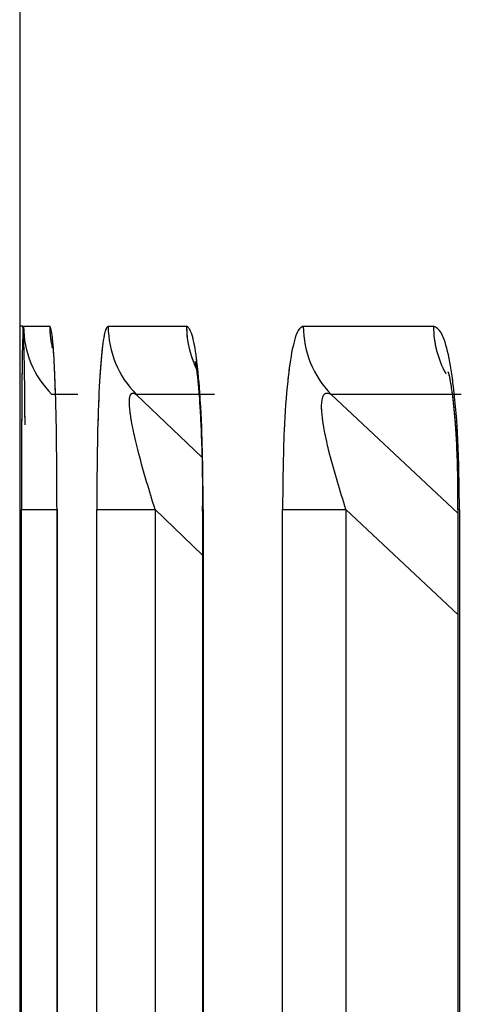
# Model space of a CAD drawing. Header units: inches. Extents: x 0.1 to 16.9, y 0.1 to 10.9.
# Tile 21 of 235: x 6.440313 to 6.440463, y 2.44769 to 2.448026. Entities that reach past the tile are written whole.
import ezdxf

# ---------------------------------------------------------------- set-up
doc = ezdxf.new("R2010")
doc.units = ezdxf.units.IN
doc.header["$MEASUREMENT"] = 0
doc.linetypes.add('PHANTOM', pattern=[0.49999999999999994, 0.25, -0.05, 0.05, -0.05, 0.05, -0.05])

msp = doc.modelspace()

# ---------------------------------------------------------------- linework, layer by layer
at = {"color": 7, "linetype": 'Continuous', "lineweight": 25}
for p, q in [((6.440312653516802, 2.452345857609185), (6.440312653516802, 2.443469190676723)), ((6.440313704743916, 2.447921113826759), (6.440312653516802, 2.447921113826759)), ((6.44031396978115, 2.447921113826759), (6.440322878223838, 2.447921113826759)), ((6.440342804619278, 2.447921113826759), (6.440369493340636, 2.447921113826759)), ((6.440409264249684, 2.447921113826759), (6.440453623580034, 2.447921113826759)), ((6.440332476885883, 2.447897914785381), (6.440323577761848, 2.447897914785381)), ((6.44037904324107, 2.447897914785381), (6.440352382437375, 2.447897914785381)), ((6.440352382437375, 2.447897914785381), (6.440374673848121, 2.447876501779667)), ((6.440463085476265, 2.447897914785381), (6.440418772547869, 2.447897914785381)), ((6.440418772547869, 2.447897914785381), (6.440461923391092, 2.447857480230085)), ((6.440461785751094, 2.447862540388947), (6.440461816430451, 2.447858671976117)), ((6.440313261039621, 2.443469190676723), (6.440313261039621, 2.447858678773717)), ((6.440313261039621, 2.447858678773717), (6.440325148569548, 2.447858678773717)), ((6.440325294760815, 2.447858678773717), (6.440325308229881, 2.447852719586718)), ((6.440325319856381, 2.447858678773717), (6.440325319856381, 2.443469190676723)), ((6.440325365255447, 2.447858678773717), (6.440325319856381, 2.447858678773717)), ((6.440325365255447, 2.447858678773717), (6.440325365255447, 2.443469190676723)), ((6.440338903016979, 2.443469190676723), (6.440338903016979, 2.447858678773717)), ((6.440338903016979, 2.447858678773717), (6.440358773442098, 2.447858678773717)), ((6.440358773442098, 2.447858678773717), (6.440358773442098, 2.443469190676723)), ((6.440374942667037, 2.447843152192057), (6.440358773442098, 2.447858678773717)), ((6.440374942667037, 2.447858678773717), (6.440374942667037, 2.443469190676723)), ((6.44037516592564, 2.447858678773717), (6.440374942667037, 2.447858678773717)), ((6.44037516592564, 2.447858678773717), (6.44037516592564, 2.443469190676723)), ((6.440402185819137, 2.443469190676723), (6.440402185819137, 2.447858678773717)), ((6.440402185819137, 2.447858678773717), (6.440423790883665, 2.447858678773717)), ((6.440423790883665, 2.447858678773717), (6.440423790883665, 2.443469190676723)), ((6.440461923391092, 2.447822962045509), (6.440423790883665, 2.447858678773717)), ((6.440461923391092, 2.447858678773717), (6.440461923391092, 2.443469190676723)), ((6.440462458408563, 2.447858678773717), (6.440461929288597, 2.447858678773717)), ((6.440462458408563, 2.447858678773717), (6.440462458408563, 2.443469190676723))]:
    msp.add_line(p, q, dxfattribs=at)
at = {"color": 7, "linetype": 'PHANTOM', "lineweight": 18}
for p, q in [((6.440312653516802, 2.452345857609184), (6.440312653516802, 2.443469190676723)), ((6.440312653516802, 2.452345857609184), (6.440312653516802, 2.443469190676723)), ((6.440312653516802, 2.452345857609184), (6.440312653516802, 2.443469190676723)), ((6.440313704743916, 2.447921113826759), (6.440312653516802, 2.447921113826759)), ((6.440313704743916, 2.447921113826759), (6.440312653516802, 2.447921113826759)), ((6.440313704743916, 2.447921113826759), (6.440312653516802, 2.447921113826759)), ((6.440313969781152, 2.447921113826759), (6.440322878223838, 2.447921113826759)), ((6.440313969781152, 2.447921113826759), (6.440322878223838, 2.447921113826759)), ((6.440313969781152, 2.447921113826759), (6.440322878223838, 2.447921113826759)), ((6.440342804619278, 2.447921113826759), (6.440369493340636, 2.447921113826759)), ((6.440342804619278, 2.447921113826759), (6.440369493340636, 2.447921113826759)), ((6.440342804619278, 2.447921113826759), (6.440369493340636, 2.447921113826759)), ((6.440409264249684, 2.447921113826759), (6.440453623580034, 2.447921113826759)), ((6.440409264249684, 2.447921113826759), (6.440453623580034, 2.447921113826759)), ((6.440409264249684, 2.447921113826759), (6.440453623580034, 2.447921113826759)), ((6.440332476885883, 2.447897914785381), (6.440323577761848, 2.447897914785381)), ((6.440332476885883, 2.447897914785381), (6.440323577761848, 2.447897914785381)), ((6.440332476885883, 2.447897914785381), (6.440323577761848, 2.447897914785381)), ((6.44037904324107, 2.447897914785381), (6.440352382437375, 2.447897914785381)), ((6.440352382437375, 2.447897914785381), (6.440374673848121, 2.447876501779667)), ((6.44037904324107, 2.447897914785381), (6.440352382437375, 2.447897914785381)), ((6.440352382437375, 2.447897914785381), (6.440374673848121, 2.447876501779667)), ((6.44037904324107, 2.447897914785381), (6.440352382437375, 2.447897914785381)), ((6.440352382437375, 2.447897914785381), (6.440374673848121, 2.447876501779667)), ((6.440463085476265, 2.447897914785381), (6.440418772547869, 2.447897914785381)), ((6.440418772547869, 2.447897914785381), (6.440461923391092, 2.447857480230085)), ((6.440463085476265, 2.447897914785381), (6.440418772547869, 2.447897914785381)), ((6.440418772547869, 2.447897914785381), (6.440461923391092, 2.447857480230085)), ((6.440463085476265, 2.447897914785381), (6.440418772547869, 2.447897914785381)), ((6.440418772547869, 2.447897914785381), (6.440461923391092, 2.447857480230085)), ((6.440461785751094, 2.447862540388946), (6.440461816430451, 2.447858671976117)), ((6.440461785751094, 2.447862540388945), (6.440461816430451, 2.447858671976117)), ((6.440461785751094, 2.447862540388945), (6.440461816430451, 2.447858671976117)), ((6.440313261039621, 2.443469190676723), (6.440313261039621, 2.447858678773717)), ((6.440313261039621, 2.447858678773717), (6.440325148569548, 2.447858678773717)), ((6.440313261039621, 2.443469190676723), (6.440313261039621, 2.447858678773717)), ((6.440313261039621, 2.447858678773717), (6.440325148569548, 2.447858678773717)), ((6.440313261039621, 2.443469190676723), (6.440313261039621, 2.447858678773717)), ((6.440313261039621, 2.447858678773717), (6.440325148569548, 2.447858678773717)), ((6.440325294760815, 2.447858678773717), (6.440325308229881, 2.447852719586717)), ((6.440325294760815, 2.447858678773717), (6.440325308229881, 2.447852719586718)), ((6.440325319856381, 2.447858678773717), (6.440325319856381, 2.443469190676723)), ((6.440325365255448, 2.447858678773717), (6.440325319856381, 2.447858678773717)), ((6.440325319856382, 2.447858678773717), (6.440325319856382, 2.443469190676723)), ((6.440325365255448, 2.447858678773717), (6.440325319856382, 2.447858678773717)), ((6.440325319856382, 2.447858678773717), (6.440325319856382, 2.443469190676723)), ((6.440325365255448, 2.447858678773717), (6.440325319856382, 2.447858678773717)), ((6.440325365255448, 2.447858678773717), (6.440325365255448, 2.443469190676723)), ((6.440325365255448, 2.447858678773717), (6.440325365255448, 2.443469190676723)), ((6.440325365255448, 2.447858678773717), (6.440325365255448, 2.443469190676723)), ((6.440338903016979, 2.443469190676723), (6.440338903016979, 2.447858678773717)), ((6.440338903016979, 2.447858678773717), (6.440358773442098, 2.447858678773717)), ((6.440338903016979, 2.443469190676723), (6.440338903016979, 2.447858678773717)), ((6.440338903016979, 2.447858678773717), (6.440358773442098, 2.447858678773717)), ((6.440338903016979, 2.443469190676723), (6.440338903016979, 2.447858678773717)), ((6.440338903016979, 2.447858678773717), (6.440358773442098, 2.447858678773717)), ((6.440358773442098, 2.447858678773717), (6.440358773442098, 2.443469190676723)), ((6.440374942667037, 2.447843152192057), (6.440358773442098, 2.447858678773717)), ((6.440358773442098, 2.447858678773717), (6.440358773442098, 2.443469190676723)), ((6.440374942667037, 2.447843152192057), (6.440358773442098, 2.447858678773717)), ((6.440358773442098, 2.447858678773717), (6.440358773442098, 2.443469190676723)), ((6.440374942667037, 2.447843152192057), (6.440358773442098, 2.447858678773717)), ((6.440374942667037, 2.447858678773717), (6.440374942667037, 2.443469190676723)), ((6.44037516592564, 2.447858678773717), (6.440374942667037, 2.447858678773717)), ((6.440374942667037, 2.447858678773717), (6.440374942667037, 2.443469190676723)), ((6.44037516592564, 2.447858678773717), (6.440374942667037, 2.447858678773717)), ((6.440374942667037, 2.447858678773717), (6.440374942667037, 2.443469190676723)), ((6.44037516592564, 2.447858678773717), (6.440374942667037, 2.447858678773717)), ((6.44037516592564, 2.447858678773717), (6.44037516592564, 2.443469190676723)), ((6.44037516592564, 2.447858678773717), (6.44037516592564, 2.443469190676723)), ((6.44037516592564, 2.447858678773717), (6.44037516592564, 2.443469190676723)), ((6.440402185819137, 2.443469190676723), (6.440402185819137, 2.447858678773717)), ((6.440402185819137, 2.447858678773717), (6.440423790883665, 2.447858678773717)), ((6.440402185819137, 2.443469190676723), (6.440402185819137, 2.447858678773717)), ((6.440402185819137, 2.447858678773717), (6.440423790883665, 2.447858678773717)), ((6.440402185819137, 2.443469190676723), (6.440402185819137, 2.447858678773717)), ((6.440402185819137, 2.447858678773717), (6.440423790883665, 2.447858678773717)), ((6.440423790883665, 2.447858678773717), (6.440423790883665, 2.443469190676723)), ((6.440461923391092, 2.447822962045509), (6.440423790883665, 2.447858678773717)), ((6.440423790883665, 2.447858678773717), (6.440423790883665, 2.443469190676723)), ((6.440461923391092, 2.447822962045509), (6.440423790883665, 2.447858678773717)), ((6.440423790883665, 2.447858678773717), (6.440423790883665, 2.443469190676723)), ((6.440461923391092, 2.447822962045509), (6.440423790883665, 2.447858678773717)), ((6.440461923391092, 2.447858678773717), (6.440461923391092, 2.443469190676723)), ((6.440461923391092, 2.447858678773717), (6.440461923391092, 2.443469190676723)), ((6.440461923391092, 2.447858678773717), (6.440461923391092, 2.443469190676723)), ((6.440462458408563, 2.447858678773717), (6.440461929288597, 2.447858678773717)), ((6.440462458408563, 2.447858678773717), (6.440461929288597, 2.447858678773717)), ((6.440462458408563, 2.447858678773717), (6.440461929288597, 2.447858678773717)), ((6.440462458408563, 2.447858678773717), (6.440462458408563, 2.443469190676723)), ((6.440462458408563, 2.447858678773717), (6.440462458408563, 2.443469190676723)), ((6.440462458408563, 2.447858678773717), (6.440462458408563, 2.443469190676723)), ((6.440325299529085, 2.447857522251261), (6.440325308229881, 2.447852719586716))]:
    msp.add_line(p, q, dxfattribs=at)
at = {"color": 7, "linetype": 'Continuous', "lineweight": 25}
for centre, radius, start, end in [((6.440346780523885, 2.447921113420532), 3.281074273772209e-05, 179.9992906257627, 224.9949041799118), ((6.440355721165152, 2.447921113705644), 3.284294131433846e-05, 179.9997887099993, 193.213930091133), ((6.440375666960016, 2.44792110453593), 3.286234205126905e-05, 179.9838013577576, 224.8831604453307), ((6.440402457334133, 2.44792110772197), 3.296399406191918e-05, 179.9893890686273, 208.0977016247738), ((6.440442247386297, 2.447921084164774), 3.298314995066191e-05, 179.9484734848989, 224.6247924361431), ((6.440486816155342, 2.447921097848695), 3.319257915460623e-05, 179.9724192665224, 208.9661088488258)]:
    msp.add_arc(centre, radius, start, end, dxfattribs=at)
at = {"color": 7, "linetype": 'PHANTOM', "lineweight": 18}
for centre, radius, start, end in [((6.440346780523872, 2.447921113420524), 3.281074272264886e-05, 179.9992906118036, 224.9949041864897), ((6.440346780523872, 2.447921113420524), 3.281074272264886e-05, 179.9992906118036, 224.9949041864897), ((6.440346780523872, 2.447921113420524), 3.281074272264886e-05, 179.9992906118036, 224.9949041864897), ((6.440355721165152, 2.447921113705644), 3.284294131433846e-05, 179.9997887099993, 193.213930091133), ((6.44035572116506, 2.447921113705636), 3.284294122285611e-05, 179.9997886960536, 193.2139301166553), ((6.440355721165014, 2.447921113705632), 3.284294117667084e-05, 179.9997886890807, 193.2139301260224), ((6.440375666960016, 2.44792110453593), 3.286234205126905e-05, 179.9838013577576, 224.8831604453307), ((6.440375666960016, 2.44792110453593), 3.286234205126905e-05, 179.9838013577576, 224.8831604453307), ((6.440375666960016, 2.44792110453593), 3.286234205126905e-05, 179.9838013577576, 224.8831604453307), ((6.440402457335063, 2.447921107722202), 3.296399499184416e-05, 179.9893894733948, 208.0977012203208), ((6.440402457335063, 2.447921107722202), 3.296399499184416e-05, 179.9893894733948, 208.0977012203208), ((6.440402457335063, 2.447921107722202), 3.296399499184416e-05, 179.9893894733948, 208.0977012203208), ((6.440442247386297, 2.447921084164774), 3.298314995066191e-05, 179.9484734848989, 224.6247924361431), ((6.440442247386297, 2.447921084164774), 3.298314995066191e-05, 179.9484734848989, 224.6247924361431), ((6.440442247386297, 2.447921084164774), 3.298314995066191e-05, 179.9484734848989, 224.6247924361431), ((6.440486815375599, 2.447921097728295), 3.319179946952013e-05, 179.9722107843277, 209.1104415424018), ((6.440486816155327, 2.447921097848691), 3.319257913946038e-05, 179.9724192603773, 208.966108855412), ((6.440486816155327, 2.447921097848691), 3.319257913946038e-05, 179.9724192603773, 208.966108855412)]:
    msp.add_arc(centre, radius, start, end, dxfattribs=at)
at = {"color": 7, "linetype": 'Continuous', "lineweight": 25}
for points, knots in [([(6.44031396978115, 2.447921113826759), (6.440313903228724, 2.447920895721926), (6.440313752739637, 2.447920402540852), (6.4403136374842, 2.447915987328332), (6.44031357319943, 2.447913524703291)], [0, 0, 0, 0, 0.4422408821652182, 1, 1, 1, 1]), ([(6.440314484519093, 2.44788752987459), (6.44031445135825, 2.447892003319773), (6.440314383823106, 2.447901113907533), (6.440314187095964, 2.447912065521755), (6.440313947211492, 2.447919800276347), (6.44031378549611, 2.447920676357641), (6.440313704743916, 2.447921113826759)], [0, 0, 0, 0, 0.2375018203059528, 0.4836945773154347, 0.7421841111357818, 1, 1, 1, 1]), ([(6.440325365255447, 2.447858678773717), (6.440325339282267, 2.447866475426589), (6.440325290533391, 2.447881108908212), (6.440324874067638, 2.44789941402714), (6.440324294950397, 2.447912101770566), (6.440323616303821, 2.447919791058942), (6.440323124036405, 2.447920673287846), (6.440322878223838, 2.447921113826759)], [0, 0, 0, 0, 0.2611752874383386, 0.4901980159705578, 0.6548011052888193, 0.8276257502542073, 1, 1, 1, 1]), ([(6.440342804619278, 2.447921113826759), (6.440342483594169, 2.447920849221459), (6.440341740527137, 2.447920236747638), (6.440340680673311, 2.447914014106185), (6.440339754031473, 2.447902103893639), (6.440339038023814, 2.447883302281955), (6.44033895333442, 2.447867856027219), (6.440338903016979, 2.447858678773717)], [0, 0, 0, 0, 0.1336272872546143, 0.3093030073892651, 0.4842287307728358, 0.6935591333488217, 1, 1, 1, 1]), ([(6.44037516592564, 2.447858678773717), (6.440375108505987, 2.447866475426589), (6.440375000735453, 2.447881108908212), (6.440374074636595, 2.447899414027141), (6.440372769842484, 2.447912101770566), (6.440371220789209, 2.447919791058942), (6.440370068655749, 2.447920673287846), (6.440369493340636, 2.447921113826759)], [0, 0, 0, 0, 0.2611752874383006, 0.4901980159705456, 0.6548011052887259, 0.8276257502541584, 1, 1, 1, 1]), ([(6.440409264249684, 2.447921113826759), (6.440408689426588, 2.447920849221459), (6.440407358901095, 2.447920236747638), (6.440405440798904, 2.447914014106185), (6.440403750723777, 2.447902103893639), (6.440402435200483, 2.447883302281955), (6.440402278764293, 2.447867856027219), (6.440402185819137, 2.447858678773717)], [0, 0, 0, 0, 0.1336272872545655, 0.3093030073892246, 0.4842287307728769, 0.6935591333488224, 1, 1, 1, 1]), ([(6.440462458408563, 2.447858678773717), (6.440462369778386, 2.447866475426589), (6.440462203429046, 2.447881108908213), (6.440460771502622, 2.44789941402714), (6.44045874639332, 2.447912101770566), (6.440456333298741, 2.447919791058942), (6.440454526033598, 2.447920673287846), (6.440453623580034, 2.447921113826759)], [0, 0, 0, 0, 0.2611752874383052, 0.4901980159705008, 0.6548011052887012, 0.827625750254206, 1, 1, 1, 1]), ([(6.44031357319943, 2.447913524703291), (6.440313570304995, 2.447913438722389), (6.440313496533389, 2.447911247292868), (6.440313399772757, 2.4479016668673), (6.440313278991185, 2.447883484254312), (6.440313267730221, 2.447867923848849), (6.440313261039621, 2.447858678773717)], [0, 0, 0, 0, 0.01023657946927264, 0.2609037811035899, 0.5608726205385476, 1, 1, 1, 1]), ([(6.44037245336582, 2.447909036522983), (6.440372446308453, 2.447909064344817), (6.440372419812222, 2.447909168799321), (6.44037270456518, 2.447907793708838), (6.440373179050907, 2.447904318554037), (6.440373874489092, 2.447897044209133), (6.440374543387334, 2.447884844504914), (6.440374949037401, 2.447871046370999), (6.440374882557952, 2.44786151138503), (6.440374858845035, 2.447858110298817)], [0, 0, 0, 0, 0.02658607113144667, 0.09981494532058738, 0.207561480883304, 0.351112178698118, 0.5570220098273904, 0.8419917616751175, 1, 1, 1, 1]), ([(6.440458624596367, 2.447905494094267), (6.440458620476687, 2.447905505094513), (6.440458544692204, 2.447905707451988), (6.440458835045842, 2.447904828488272), (6.440459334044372, 2.447902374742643), (6.440460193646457, 2.44789679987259), (6.440461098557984, 2.447887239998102), (6.440461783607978, 2.447875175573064), (6.440461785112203, 2.447866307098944), (6.440461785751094, 2.447862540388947)], [0, 0, 0, 0, 0.004519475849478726, 0.08313902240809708, 0.189470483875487, 0.3220715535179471, 0.5199589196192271, 0.7961119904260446, 1, 1, 1, 1]), ([(6.440358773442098, 2.447858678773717), (6.440356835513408, 2.447864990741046), (6.440353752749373, 2.447875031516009), (6.44035096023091, 2.447886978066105), (6.440350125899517, 2.447892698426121), (6.440349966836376, 2.447895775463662), (6.440350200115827, 2.447897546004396), (6.440350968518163, 2.447898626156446), (6.440351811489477, 2.4478982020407), (6.440352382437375, 2.447897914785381)], [0, 0, 0, 0, 0.3643207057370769, 0.5795439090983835, 0.6799835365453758, 0.7338312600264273, 0.822209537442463, 0.879581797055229, 1, 1, 1, 1]), ([(6.440423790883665, 2.447858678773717), (6.44042182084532, 2.447864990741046), (6.440418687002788, 2.447875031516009), (6.440416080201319, 2.447886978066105), (6.440415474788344, 2.447892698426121), (6.440415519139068, 2.447895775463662), (6.440415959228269, 2.447897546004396), (6.440417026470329, 2.447898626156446), (6.44041806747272, 2.4478982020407), (6.440418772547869, 2.447897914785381)], [0, 0, 0, 0, 0.3643207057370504, 0.5795439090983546, 0.6799835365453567, 0.7338312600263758, 0.8222095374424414, 0.8795817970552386, 0.9999999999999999, 0.9999999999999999, 0.9999999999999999, 0.9999999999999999])]:
    msp.add_open_spline(points, degree=3, knots=knots, dxfattribs=at)
at = {"color": 7, "linetype": 'PHANTOM', "lineweight": 18}
for points, knots in [([(6.440313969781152, 2.447921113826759), (6.440313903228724, 2.447920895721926), (6.440313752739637, 2.447920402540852), (6.4403136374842, 2.447915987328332), (6.44031357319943, 2.447913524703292)], [0, 0, 0, 0, 0.4422408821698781, 1, 1, 1, 1]), ([(6.440313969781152, 2.447921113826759), (6.440313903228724, 2.447920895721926), (6.440313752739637, 2.447920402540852), (6.4403136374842, 2.447915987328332), (6.44031357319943, 2.447913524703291)], [0, 0, 0, 0, 0.4422408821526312, 1, 1, 1, 1]), ([(6.440313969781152, 2.447921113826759), (6.440313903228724, 2.447920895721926), (6.440313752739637, 2.447920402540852), (6.440313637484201, 2.447915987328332), (6.44031357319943, 2.447913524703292)], [0, 0, 0, 0, 0.442240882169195, 1, 1, 1, 1]), ([(6.440314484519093, 2.447887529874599), (6.44031445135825, 2.44789200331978), (6.440314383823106, 2.447901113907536), (6.440314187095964, 2.447912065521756), (6.440313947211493, 2.447919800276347), (6.44031378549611, 2.447920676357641), (6.440313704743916, 2.447921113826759)], [0, 0, 0, 0, 0.2375018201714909, 0.4836945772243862, 0.7421841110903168, 1, 1, 1, 1]), ([(6.440314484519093, 2.447887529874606), (6.44031445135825, 2.447892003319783), (6.440314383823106, 2.447901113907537), (6.440314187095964, 2.447912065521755), (6.440313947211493, 2.447919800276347), (6.440313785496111, 2.447920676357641), (6.440313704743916, 2.447921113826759)], [0, 0, 0, 0, 0.23750182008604, 0.4836945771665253, 0.742184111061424, 1, 1, 1, 1]), ([(6.440314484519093, 2.447887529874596), (6.44031445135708, 2.447892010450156), (6.44031438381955, 2.447901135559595), (6.440314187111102, 2.447911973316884), (6.440313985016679, 2.447918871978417), (6.440313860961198, 2.447919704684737), (6.440313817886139, 2.447919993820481)], [0, 0, 0, 0, 0.269986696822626, 0.5498530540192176, 0.8436981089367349, 1, 1, 1, 1]), ([(6.440325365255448, 2.447858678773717), (6.440325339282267, 2.447866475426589), (6.440325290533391, 2.447881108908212), (6.440324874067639, 2.447899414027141), (6.440324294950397, 2.447912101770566), (6.440323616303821, 2.447919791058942), (6.440323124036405, 2.447920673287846), (6.440322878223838, 2.447921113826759)], [0, 0, 0, 0, 0.2611752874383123, 0.4901980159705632, 0.6548011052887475, 0.8276257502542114, 1, 1, 1, 1]), ([(6.440325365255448, 2.447858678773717), (6.440325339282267, 2.447866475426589), (6.440325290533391, 2.447881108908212), (6.440324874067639, 2.447899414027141), (6.440324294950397, 2.447912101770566), (6.440323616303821, 2.447919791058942), (6.440323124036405, 2.447920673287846), (6.440322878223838, 2.447921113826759)], [0, 0, 0, 0, 0.2611752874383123, 0.4901980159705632, 0.6548011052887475, 0.8276257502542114, 1, 1, 1, 1]), ([(6.440325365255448, 2.447858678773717), (6.440325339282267, 2.447866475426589), (6.440325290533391, 2.447881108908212), (6.440324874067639, 2.447899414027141), (6.440324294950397, 2.447912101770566), (6.440323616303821, 2.447919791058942), (6.440323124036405, 2.447920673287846), (6.440322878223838, 2.447921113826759)], [0, 0, 0, 0, 0.2611752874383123, 0.4901980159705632, 0.6548011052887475, 0.8276257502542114, 1, 1, 1, 1]), ([(6.440342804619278, 2.447921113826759), (6.440342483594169, 2.447920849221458), (6.440341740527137, 2.447920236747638), (6.440340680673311, 2.447914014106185), (6.440339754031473, 2.447902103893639), (6.440339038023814, 2.447883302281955), (6.44033895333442, 2.44786785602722), (6.440338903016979, 2.447858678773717)], [0, 0, 0, 0, 0.1336272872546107, 0.3093030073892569, 0.4842287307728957, 0.6935591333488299, 1, 1, 1, 1]), ([(6.440342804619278, 2.447921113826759), (6.440342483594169, 2.447920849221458), (6.440341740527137, 2.447920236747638), (6.440340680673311, 2.447914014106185), (6.440339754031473, 2.447902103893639), (6.440339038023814, 2.447883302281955), (6.44033895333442, 2.44786785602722), (6.440338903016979, 2.447858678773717)], [0, 0, 0, 0, 0.1336272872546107, 0.3093030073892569, 0.4842287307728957, 0.6935591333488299, 1, 1, 1, 1]), ([(6.440342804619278, 2.447921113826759), (6.440342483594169, 2.447920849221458), (6.440341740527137, 2.447920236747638), (6.440340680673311, 2.447914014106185), (6.440339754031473, 2.447902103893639), (6.440339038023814, 2.447883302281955), (6.44033895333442, 2.44786785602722), (6.440338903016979, 2.447858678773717)], [0, 0, 0, 0, 0.1336272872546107, 0.3093030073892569, 0.4842287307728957, 0.6935591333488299, 1, 1, 1, 1]), ([(6.44037516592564, 2.447858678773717), (6.440375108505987, 2.447866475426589), (6.440375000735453, 2.447881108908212), (6.440374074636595, 2.44789941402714), (6.440372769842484, 2.447912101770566), (6.440371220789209, 2.447919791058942), (6.440370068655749, 2.447920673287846), (6.440369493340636, 2.447921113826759)], [0, 0, 0, 0, 0.2611752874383, 0.4901980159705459, 0.6548011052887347, 0.8276257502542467, 1, 1, 1, 1]), ([(6.44037516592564, 2.447858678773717), (6.440375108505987, 2.447866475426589), (6.440375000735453, 2.447881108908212), (6.440374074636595, 2.44789941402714), (6.440372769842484, 2.447912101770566), (6.440371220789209, 2.447919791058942), (6.440370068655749, 2.447920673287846), (6.440369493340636, 2.447921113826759)], [0, 0, 0, 0, 0.2611752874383, 0.4901980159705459, 0.6548011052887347, 0.8276257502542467, 1, 1, 1, 1]), ([(6.44037516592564, 2.447858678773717), (6.440375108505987, 2.447866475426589), (6.440375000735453, 2.447881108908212), (6.440374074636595, 2.44789941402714), (6.440372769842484, 2.447912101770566), (6.440371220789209, 2.447919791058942), (6.440370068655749, 2.447920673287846), (6.440369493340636, 2.447921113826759)], [0, 0, 0, 0, 0.2611752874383, 0.4901980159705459, 0.6548011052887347, 0.8276257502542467, 1, 1, 1, 1]), ([(6.440409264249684, 2.447921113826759), (6.440408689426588, 2.447920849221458), (6.440407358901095, 2.447920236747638), (6.440405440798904, 2.447914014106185), (6.440403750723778, 2.447902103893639), (6.440402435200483, 2.447883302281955), (6.440402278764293, 2.44786785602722), (6.440402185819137, 2.447858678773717)], [0, 0, 0, 0, 0.1336272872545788, 0.309303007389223, 0.484228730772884, 0.6935591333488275, 0.9999999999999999, 0.9999999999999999, 0.9999999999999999, 0.9999999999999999]), ([(6.440409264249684, 2.447921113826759), (6.440408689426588, 2.447920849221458), (6.440407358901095, 2.447920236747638), (6.440405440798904, 2.447914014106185), (6.440403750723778, 2.447902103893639), (6.440402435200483, 2.447883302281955), (6.440402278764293, 2.44786785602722), (6.440402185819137, 2.447858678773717)], [0, 0, 0, 0, 0.1336272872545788, 0.309303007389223, 0.484228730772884, 0.6935591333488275, 0.9999999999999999, 0.9999999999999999, 0.9999999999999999, 0.9999999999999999]), ([(6.440409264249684, 2.447921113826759), (6.440408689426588, 2.447920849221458), (6.440407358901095, 2.447920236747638), (6.440405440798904, 2.447914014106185), (6.440403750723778, 2.447902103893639), (6.440402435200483, 2.447883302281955), (6.440402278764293, 2.44786785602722), (6.440402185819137, 2.447858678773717)], [0, 0, 0, 0, 0.1336272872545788, 0.309303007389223, 0.484228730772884, 0.6935591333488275, 0.9999999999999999, 0.9999999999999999, 0.9999999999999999, 0.9999999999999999]), ([(6.440462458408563, 2.447858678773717), (6.440462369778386, 2.447866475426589), (6.440462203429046, 2.447881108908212), (6.440460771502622, 2.447899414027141), (6.44045874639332, 2.447912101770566), (6.440456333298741, 2.447919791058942), (6.440454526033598, 2.447920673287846), (6.440453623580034, 2.447921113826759)], [0, 0, 0, 0, 0.2611752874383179, 0.4901980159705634, 0.654801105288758, 0.8276257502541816, 1, 1, 1, 1]), ([(6.440462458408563, 2.447858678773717), (6.440462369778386, 2.447866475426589), (6.440462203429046, 2.447881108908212), (6.440460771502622, 2.447899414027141), (6.44045874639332, 2.447912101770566), (6.440456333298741, 2.447919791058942), (6.440454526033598, 2.447920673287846), (6.440453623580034, 2.447921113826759)], [0, 0, 0, 0, 0.2611752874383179, 0.4901980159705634, 0.654801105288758, 0.8276257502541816, 1, 1, 1, 1]), ([(6.440462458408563, 2.447858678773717), (6.440462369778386, 2.447866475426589), (6.440462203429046, 2.447881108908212), (6.440460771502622, 2.447899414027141), (6.44045874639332, 2.447912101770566), (6.440456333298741, 2.447919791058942), (6.440454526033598, 2.447920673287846), (6.440453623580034, 2.447921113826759)], [0, 0, 0, 0, 0.2611752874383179, 0.4901980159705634, 0.654801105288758, 0.8276257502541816, 1, 1, 1, 1]), ([(6.44031357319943, 2.447913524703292), (6.440313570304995, 2.447913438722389), (6.440313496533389, 2.447911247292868), (6.440313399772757, 2.4479016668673), (6.440313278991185, 2.447883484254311), (6.440313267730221, 2.447867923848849), (6.440313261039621, 2.447858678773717)], [0, 0, 0, 0, 0.01023657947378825, 0.260903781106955, 0.5608726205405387, 1, 1, 1, 1]), ([(6.44031357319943, 2.447913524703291), (6.440313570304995, 2.447913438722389), (6.440313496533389, 2.447911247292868), (6.440313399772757, 2.4479016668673), (6.440313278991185, 2.447883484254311), (6.440313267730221, 2.447867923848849), (6.440313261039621, 2.447858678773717)], [0, 0, 0, 0, 0.01023657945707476, 0.2609037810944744, 0.5608726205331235, 1, 1, 1, 1]), ([(6.44031357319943, 2.447913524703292), (6.440313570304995, 2.447913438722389), (6.440313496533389, 2.447911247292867), (6.440313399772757, 2.447901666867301), (6.440313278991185, 2.447883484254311), (6.440313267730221, 2.447867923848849), (6.440313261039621, 2.447858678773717)], [0, 0, 0, 0, 0.0102365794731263, 0.2609037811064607, 0.5608726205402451, 1, 1, 1, 1]), ([(6.44037245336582, 2.447909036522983), (6.440372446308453, 2.447909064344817), (6.440372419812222, 2.447909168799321), (6.44037270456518, 2.447907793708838), (6.440373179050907, 2.447904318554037), (6.440373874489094, 2.447897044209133), (6.440374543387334, 2.447884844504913), (6.440374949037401, 2.447871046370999), (6.440374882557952, 2.44786151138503), (6.440374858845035, 2.447858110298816)], [0, 0, 0, 0, 0.026586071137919, 0.09981494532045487, 0.2075614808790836, 0.3511121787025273, 0.5570220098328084, 0.8419917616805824, 0.9999999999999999, 0.9999999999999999, 0.9999999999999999, 0.9999999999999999]), ([(6.44037245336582, 2.447909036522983), (6.440372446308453, 2.447909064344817), (6.440372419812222, 2.447909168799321), (6.44037270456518, 2.447907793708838), (6.440373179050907, 2.447904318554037), (6.440373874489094, 2.447897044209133), (6.440374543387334, 2.447884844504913), (6.440374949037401, 2.447871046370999), (6.440374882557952, 2.44786151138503), (6.440374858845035, 2.447858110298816)], [0, 0, 0, 0, 0.02658607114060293, 0.099814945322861, 0.2075614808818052, 0.3511121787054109, 0.5570220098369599, 0.8419917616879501, 1, 1, 1, 1]), ([(6.44037245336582, 2.447909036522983), (6.440372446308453, 2.447909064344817), (6.440372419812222, 2.447909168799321), (6.44037270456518, 2.447907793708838), (6.440373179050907, 2.447904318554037), (6.440373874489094, 2.447897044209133), (6.440374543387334, 2.447884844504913), (6.440374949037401, 2.447871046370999), (6.440374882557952, 2.44786151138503), (6.440374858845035, 2.447858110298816)], [0, 0, 0, 0, 0.02658607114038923, 0.09981494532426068, 0.2075614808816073, 0.3511121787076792, 0.5570220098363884, 0.8419917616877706, 1, 1, 1, 1]), ([(6.440458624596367, 2.447905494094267), (6.440458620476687, 2.447905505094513), (6.440458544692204, 2.447905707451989), (6.440458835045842, 2.447904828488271), (6.440459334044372, 2.447902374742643), (6.440460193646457, 2.44789679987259), (6.440461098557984, 2.447887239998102), (6.440461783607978, 2.447875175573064), (6.440461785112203, 2.447866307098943), (6.440461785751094, 2.447862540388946)], [0, 0, 0, 0, 0.004519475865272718, 0.08313902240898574, 0.1894704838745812, 0.3220715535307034, 0.5199589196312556, 0.796111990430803, 1, 1, 1, 1]), ([(6.440458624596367, 2.447905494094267), (6.440458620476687, 2.447905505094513), (6.440458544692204, 2.44790570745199), (6.440458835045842, 2.447904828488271), (6.440459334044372, 2.447902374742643), (6.440460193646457, 2.44789679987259), (6.440461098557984, 2.447887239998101), (6.440461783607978, 2.447875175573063), (6.440461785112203, 2.447866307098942), (6.440461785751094, 2.447862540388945)], [0, 0, 0, 0, 0.004519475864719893, 0.08313902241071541, 0.1894704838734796, 0.322071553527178, 0.5199589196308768, 0.7961119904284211, 1, 1, 1, 1]), ([(6.440458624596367, 2.447905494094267), (6.440458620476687, 2.447905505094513), (6.440458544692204, 2.44790570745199), (6.440458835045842, 2.44790482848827), (6.440459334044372, 2.447902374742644), (6.440460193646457, 2.44789679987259), (6.440461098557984, 2.447887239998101), (6.440461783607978, 2.447875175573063), (6.440461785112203, 2.447866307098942), (6.440461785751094, 2.447862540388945)], [0, 0, 0, 0, 0.004519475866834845, 0.08313902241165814, 0.1894704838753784, 0.3220715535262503, 0.5199589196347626, 0.7961119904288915, 1, 1, 1, 1]), ([(6.440358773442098, 2.447858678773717), (6.440356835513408, 2.447864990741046), (6.440353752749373, 2.447875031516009), (6.44035096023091, 2.447886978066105), (6.440350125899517, 2.447892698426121), (6.440349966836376, 2.447895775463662), (6.440350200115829, 2.447897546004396), (6.440350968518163, 2.447898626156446), (6.440351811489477, 2.4478982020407), (6.440352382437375, 2.447897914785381)], [0, 0, 0, 0, 0.3643207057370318, 0.5795439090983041, 0.679983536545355, 0.7338312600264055, 0.8222095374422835, 0.8795817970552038, 1, 1, 1, 1]), ([(6.440358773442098, 2.447858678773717), (6.440356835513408, 2.447864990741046), (6.440353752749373, 2.447875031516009), (6.44035096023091, 2.447886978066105), (6.440350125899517, 2.447892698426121), (6.440349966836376, 2.447895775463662), (6.440350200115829, 2.447897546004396), (6.440350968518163, 2.447898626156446), (6.440351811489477, 2.4478982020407), (6.440352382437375, 2.447897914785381)], [0, 0, 0, 0, 0.3643207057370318, 0.5795439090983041, 0.679983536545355, 0.7338312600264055, 0.8222095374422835, 0.8795817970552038, 1, 1, 1, 1]), ([(6.440358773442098, 2.447858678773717), (6.440356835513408, 2.447864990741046), (6.440353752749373, 2.447875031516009), (6.44035096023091, 2.447886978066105), (6.440350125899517, 2.447892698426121), (6.440349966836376, 2.447895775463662), (6.440350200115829, 2.447897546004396), (6.440350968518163, 2.447898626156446), (6.440351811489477, 2.4478982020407), (6.440352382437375, 2.447897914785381)], [0, 0, 0, 0, 0.3643207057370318, 0.5795439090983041, 0.679983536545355, 0.7338312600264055, 0.8222095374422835, 0.8795817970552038, 1, 1, 1, 1]), ([(6.440423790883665, 2.447858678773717), (6.44042182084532, 2.447864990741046), (6.440418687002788, 2.447875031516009), (6.440416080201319, 2.447886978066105), (6.440415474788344, 2.447892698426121), (6.440415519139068, 2.447895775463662), (6.440415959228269, 2.447897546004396), (6.440417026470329, 2.447898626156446), (6.44041806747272, 2.4478982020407), (6.440418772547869, 2.447897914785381)], [0, 0, 0, 0, 0.3643207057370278, 0.5795439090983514, 0.6799835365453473, 0.7338312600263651, 0.8222095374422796, 0.8795817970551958, 1, 1, 1, 1]), ([(6.440423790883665, 2.447858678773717), (6.44042182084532, 2.447864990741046), (6.440418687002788, 2.447875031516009), (6.440416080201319, 2.447886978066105), (6.440415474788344, 2.447892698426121), (6.440415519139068, 2.447895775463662), (6.440415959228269, 2.447897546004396), (6.440417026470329, 2.447898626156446), (6.44041806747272, 2.4478982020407), (6.440418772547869, 2.447897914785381)], [0, 0, 0, 0, 0.3643207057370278, 0.5795439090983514, 0.6799835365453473, 0.7338312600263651, 0.8222095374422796, 0.8795817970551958, 1, 1, 1, 1]), ([(6.440423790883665, 2.447858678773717), (6.44042182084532, 2.447864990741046), (6.440418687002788, 2.447875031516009), (6.440416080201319, 2.447886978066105), (6.440415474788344, 2.447892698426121), (6.440415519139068, 2.447895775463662), (6.440415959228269, 2.447897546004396), (6.440417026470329, 2.447898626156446), (6.44041806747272, 2.4478982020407), (6.440418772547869, 2.447897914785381)], [0, 0, 0, 0, 0.3643207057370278, 0.5795439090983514, 0.6799835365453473, 0.7338312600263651, 0.8222095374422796, 0.8795817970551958, 1, 1, 1, 1])]:
    msp.add_open_spline(points, degree=3, knots=knots, dxfattribs=at)

doc.saveas('drawing.dxf')
